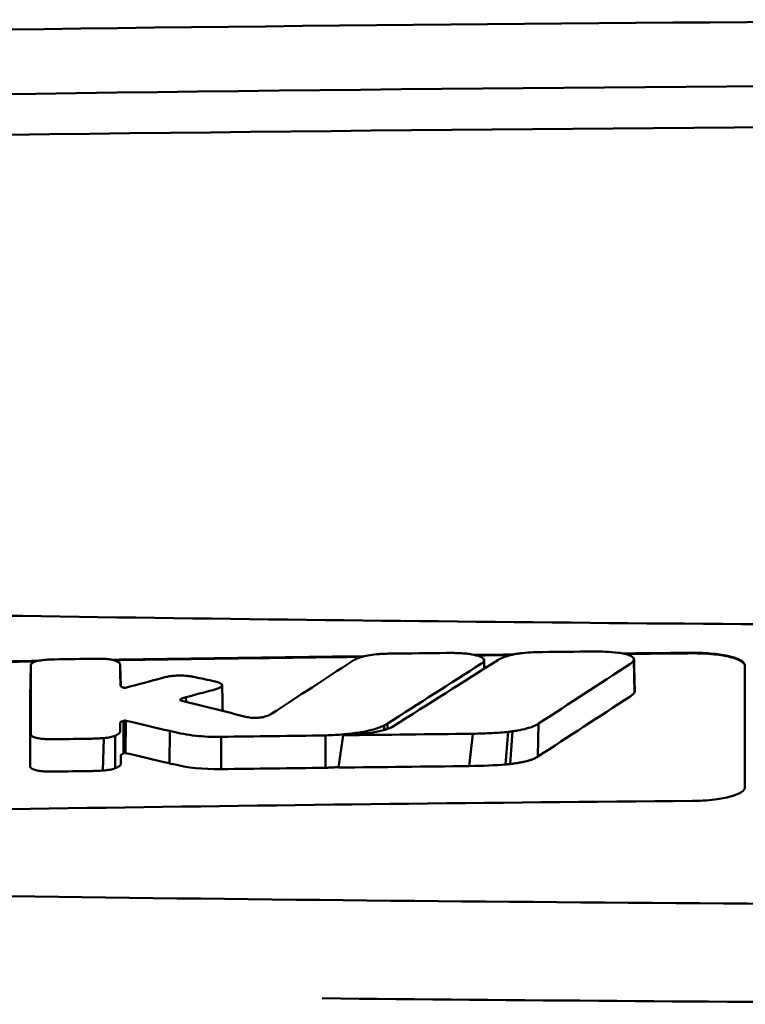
# Model space of a CAD drawing. Header units: millimetres. Extents: x 97 to 347, y 34 to 396.
# Tile 7 of 10: x 194 to 207, y 378 to 396. Entities that reach past the tile are written whole.
import ezdxf

# ---------------------------------------------------------------- set-up
doc = ezdxf.new("R2010")
doc.units = ezdxf.units.MM
doc.layers.add('Visible (ISO)', color=7, linetype='Continuous', lineweight=50)

msp = doc.modelspace()

# ---------------------------------------------------------------- linework, layer by layer
at = {"layer": 'Visible (ISO)'}
for p, q in [((193.728, 384.183), (193.716, 383.571)), ((195.431, 384.182), (195.44, 383.784)), ((205.217, 384.287), (205.227, 383.666)), ((195.433, 383.8), (195.433, 383.802)), ((196.575, 383.531), (196.575, 383.516)), ((196.681, 383.574), (196.685, 383.485)), ((195.495, 383.123), (195.493, 382.503)), ((195.516, 383.128), (195.51, 382.512)), ((195.536, 383.127), (195.53, 382.51)), ((200.522, 383.072), (200.523, 382.97)), ((203.401, 383.073), (203.387, 382.443)), ((196.375, 382.93), (196.37, 382.314)), ((200.456, 383.035), (200.457, 382.949)), ((202.146, 382.878), (202.079, 382.262)), ((202.823, 382.914), (202.768, 382.292)), ((202.905, 382.924), (202.858, 382.3)), ((195.118, 382.795), (195.101, 382.177)), ((195.335, 382.841), (195.332, 382.219)), ((197.355, 382.82), (197.352, 382.204)), ((199.34, 382.23), (199.34, 382.846)), ((199.59, 382.233), (199.675, 382.85))]:
    msp.add_line(p, q, dxfattribs=at)
for centre, major_axis, ratio, start_param, end_param in [((221.592, 367.264), (250.217, -0.007), 0.116796, 1.571075, 1.752137), ((221.747, 370.254), (225.492, 0.002), 0.110939, 1.570719, 1.791596), ((221.769, 370.224), (-227.223, 0), 0.106767, 4.71241, 4.92951), ((194.166, 382.798), (51.403, 0.789), 0.029133, 1.554631, 1.57023), ((-94.721, -3093.145), (-235.079, 3524.364), 0.687287, 6.065929, 6.066443), ((195.388, 382.742), (25.972, -6.076), 0.015321, 1.536366, 1.568667), ((221.461, -1401.415), (-1784.851, -1.513), 0.999745, 4.722363, 4.723748), ((196.42, 384.063), (6.766, -1.024), 0.083118, 5.966235, 6.005906), ((197.35, 382.823), (0.152, 0.003), 0.020884, 4.663305, 4.744135), ((221.491, -1404.454), (1787.892, 0), 0.999745, 1.583186, 1.584297), ((196.533, 382.71), (1.323, -0.316), 0.311917, 4.663131, 4.702558), ((474.389, 1088.533), (-278.359, -706.106), 0.063886, 0.008479, 0.026829), ((34.993, 407.092), (168.534, -24.577), 0.021127, 6.155066, 6.191262), ((193.728, 382.254), (-0.0014, -0.0329), 0.45485, 4.797147, 4.891032), ((221.983, -1421.745), (1804.576, 0), 0.999745, 1.583344, 1.584446), ((221.742, -1402.558), (-1785.382, -1.767), 0.999745, 4.722413, 4.723807)]:
    msp.add_ellipse(centre, major_axis=major_axis, ratio=ratio, start_param=start_param, end_param=end_param, dxfattribs=at)
for points, knots in [([(175.658, 385.475), (183.279, 385.288), (190.914, 385.148), (202.452, 385.007), (206.299, 384.971), (212.085, 384.936), (214.02, 384.927), (217.802, 384.915), (219.616, 384.912), (221.515, 384.911)], [0.000811, 0.000811, 0.000811, 0.000811, 2.334672, 2.334672, 3.49801, 3.49801, 4.08174, 4.08174, 4.638981, 4.638981, 4.638981, 4.638981]), ([(200.361, 384.396), (200.301, 384.392), (200.244, 384.386), (200.136, 384.369), (200.087, 384.358), (200.045, 384.346)], [-0.0377179, -0.0377179, -0.0377179, -0.0377179, -0.01935504, -0.01935504, 0, 0, 0, 0]), ([(200.599, 384.405), (200.56, 384.405), (200.52, 384.404), (200.441, 384.401), (200.401, 384.399), (200.361, 384.396)], [-0.02402213, -0.02402213, -0.02402213, -0.02402213, -0.01224647, -0.01224647, 0, 0, 0, 0]), ([(201.905, 384.414), (201.865, 384.415), (201.824, 384.417), (201.739, 384.418), (201.694, 384.418), (201.649, 384.417)], [-0.02574903, -0.02574903, -0.02574903, -0.02574903, -0.01343066, -0.01343066, 0, 0, 0, 0]), ([(202.326, 384.225), (202.342, 384.236), (202.353, 384.248), (202.363, 384.272), (202.362, 384.285), (202.343, 384.316), (202.317, 384.334), (202.239, 384.366), (202.188, 384.379), (202.093, 384.396), (202.057, 384.401), (201.981, 384.409), (201.944, 384.412), (201.905, 384.414)], [-0.1007335, -0.1007335, -0.1007335, -0.1007335, -0.0864518, -0.0864518, -0.070815, -0.070815, -0.0477471, -0.0477471, -0.0248109, -0.0248109, -0.0119957, -0.0119957, 0, 0, 0, 0]), ([(202.625, 384.283), (202.657, 384.304), (202.698, 384.323), (202.792, 384.357), (202.843, 384.372), (202.899, 384.385)], [0, 0, 0, 0, 0.0264811, 0.0264811, 0.04942684, 0.04942684, 0.04942684, 0.04942684]), ([(202.899, 384.385), (202.927, 384.392), (202.958, 384.398), (203.023, 384.408), (203.058, 384.412), (203.094, 384.416)], [0, 0, 0, 0, 0.01146668, 0.01146668, 0.02292794, 0.02292794, 0.02292794, 0.02292794]), ([(203.094, 384.416), (203.161, 384.422), (203.229, 384.427), (203.358, 384.433), (203.418, 384.435), (203.477, 384.435)], [0, 0, 0, 0, 0.02130972, 0.02130972, 0.03920168, 0.03920168, 0.03920168, 0.03920168]), ([(204.431, 384.445), (204.514, 384.445), (204.596, 384.444), (204.758, 384.437), (204.837, 384.431), (204.911, 384.422)], [0, 0, 0, 0, 0.02493845, 0.02493845, 0.04990411, 0.04990411, 0.04990411, 0.04990411]), ([(204.911, 384.422), (204.957, 384.416), (204.999, 384.409), (205.077, 384.391), (205.11, 384.381), (205.168, 384.357), (205.19, 384.343), (205.216, 384.315), (205.221, 384.301), (205.217, 384.287)], [0, 0, 0, 0, 0.01587272, 0.01587272, 0.03235839, 0.03235839, 0.05026104, 0.05026104, 0.06761699, 0.06761699, 0.06761699, 0.06761699]), ([(206.331, 384.421), (206.395, 384.421), (206.458, 384.42), (206.588, 384.415), (206.656, 384.41), (206.836, 384.393), (206.942, 384.376), (207.12, 384.334), (207.192, 384.309), (207.272, 384.265), (207.294, 384.248), (207.324, 384.213), (207.331, 384.196), (207.331, 384.178)], [0.000001, 0.000001, 0.000001, 0.000001, 0.0189524, 0.0189524, 0.0399692, 0.0399692, 0.0779065, 0.0779065, 0.1155872, 0.1155872, 0.137348, 0.137348, 0.1589354, 0.1589354, 0.1589354, 0.1589354]), ([(206.331, 384.411), (206.397, 384.411), (206.462, 384.41), (206.603, 384.404), (206.678, 384.399), (206.862, 384.379), (206.964, 384.362), (207.134, 384.319), (207.201, 384.294), (207.276, 384.252), (207.297, 384.235), (207.325, 384.202), (207.331, 384.185), (207.331, 384.168)], [0.000001, 0.000001, 0.000001, 0.000001, 0.0196149, 0.0196149, 0.0431871, 0.0431871, 0.0806063, 0.0806063, 0.1171477, 0.1171477, 0.1383045, 0.1383045, 0.1589286, 0.1589286, 0.1589286, 0.1589286]), ([(193.732, 384.201), (193.731, 384.198), (193.73, 384.195), (193.729, 384.189), (193.728, 384.186), (193.728, 384.183)], [-0.007314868, -0.007314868, -0.007314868, -0.007314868, -0.003657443, -0.003657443, 0, 0, 0, 0]), ([(194.052, 384.292), (194.004, 384.289), (193.959, 384.284), (193.874, 384.27), (193.837, 384.262), (193.785, 384.244), (193.767, 384.235), (193.742, 384.218), (193.735, 384.21), (193.732, 384.201)], [-0.05113032, -0.05113032, -0.05113032, -0.05113032, -0.03661036, -0.03661036, -0.02158494, -0.02158494, -0.01046232, -0.01046232, 0, 0, 0, 0]), ([(194.172, 384.296), (194.152, 384.295), (194.132, 384.295), (194.092, 384.293), (194.072, 384.293), (194.052, 384.292)], [-0.0120578, -0.0120578, -0.0120578, -0.0120578, -0.00602891, -0.00602891, 0, 0, 0, 0]), ([(195.094, 384.307), (195.075, 384.308), (195.056, 384.308), (195.016, 384.308), (194.995, 384.308), (194.974, 384.308)], [-0.01208774, -0.01208774, -0.01208774, -0.01208774, -0.00635487, -0.00635487, 0, 0, 0, 0]), ([(195.369, 384.258), (195.356, 384.264), (195.341, 384.27), (195.305, 384.281), (195.284, 384.286), (195.236, 384.295), (195.209, 384.299), (195.153, 384.304), (195.124, 384.306), (195.094, 384.307)], [-0.03642364, -0.03642364, -0.03642364, -0.03642364, -0.02759296, -0.02759296, -0.01849049, -0.01849049, -0.00911385, -0.00911385, 0, 0, 0, 0]), ([(195.431, 384.182), (195.431, 384.195), (195.426, 384.208), (195.406, 384.233), (195.39, 384.246), (195.369, 384.258)], [-0.03215724, -0.03215724, -0.03215724, -0.03215724, -0.01616009, -0.01616009, 0, 0, 0, 0]), ([(200.045, 384.346), (200.002, 384.333), (199.965, 384.319), (199.9, 384.291), (199.874, 384.277), (199.851, 384.262)], [-0.03864588, -0.03864588, -0.03864588, -0.03864588, -0.01880031, -0.01880031, 0, 0, 0, 0]), ([(202.313, 384.217), (202.316, 384.219), (202.318, 384.22), (202.322, 384.223), (202.324, 384.224), (202.326, 384.225)], [-0.003491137, -0.003491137, -0.003491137, -0.003491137, -0.001745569, -0.001745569, 0, 0, 0, 0]), ([(205.217, 384.287), (205.212, 384.273), (205.203, 384.259), (205.176, 384.231), (205.158, 384.217), (205.137, 384.203)], [0, 0, 0, 0, 0.01712312, 0.01712312, 0.03473945, 0.03473945, 0.03473945, 0.03473945]), ([(196.79, 383.97), (196.754, 383.976), (196.714, 383.981), (196.625, 383.987), (196.577, 383.988), (196.491, 383.985), (196.455, 383.983), (196.388, 383.975), (196.357, 383.971), (196.329, 383.965)], [-0.0498323, -0.0498323, -0.0498323, -0.0498323, -0.03617176, -0.03617176, -0.02170588, -0.02170588, -0.0105717, -0.0105717, 0, 0, 0, 0]), ([(195.501, 383.756), (195.495, 383.758), (195.487, 383.76), (195.471, 383.765), (195.464, 383.768), (195.454, 383.773), (195.45, 383.776), (195.437, 383.785), (195.433, 383.792), (195.433, 383.8)], [-0.02048694, -0.02048694, -0.02048694, -0.02048694, -0.01661307, -0.01661307, -0.01236262, -0.01236262, -0.00927922, -0.00927922, 0, 0, 0, 0]), ([(196.329, 383.965), (196.313, 383.962), (196.297, 383.959), (196.266, 383.951), (196.251, 383.947), (196.236, 383.943)], [-0.01248959, -0.01248959, -0.01248959, -0.01248959, -0.006512, -0.006512, 0, 0, 0, 0]), ([(196.835, 383.961), (196.828, 383.962), (196.82, 383.964), (196.805, 383.967), (196.798, 383.968), (196.79, 383.97)], [-0.005954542, -0.005954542, -0.005954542, -0.005954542, -0.00297727, -0.00297727, 0, 0, 0, 0]), ([(197.269, 383.867), (197.263, 383.868), (197.258, 383.87), (197.246, 383.872), (197.24, 383.874), (197.234, 383.875)], [-0.00490164, -0.00490164, -0.00490164, -0.00490164, -0.002450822, -0.002450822, 0, 0, 0, 0]), ([(197.335, 383.761), (197.351, 383.77), (197.362, 383.779), (197.374, 383.798), (197.375, 383.807), (197.363, 383.827), (197.351, 383.836), (197.317, 383.853), (197.295, 383.86), (197.269, 383.867)], [-0.04671997, -0.04671997, -0.04671997, -0.04671997, -0.03538139, -0.03538139, -0.02350504, -0.02350504, -0.01139688, -0.01139688, 0, 0, 0, 0]), ([(195.538, 383.756), (195.536, 383.756), (195.533, 383.755), (195.527, 383.755), (195.524, 383.755), (195.52, 383.755), (195.52, 383.755), (195.519, 383.755), (195.519, 383.755), (195.518, 383.755), (195.517, 383.755), (195.514, 383.755), (195.511, 383.755), (195.505, 383.756), (195.503, 383.756), (195.501, 383.756)], [-0.004606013, -0.004606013, -0.004606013, -0.004606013, -0.003438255, -0.003438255, -0.002112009, -0.002112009, -0.002029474, -0.002029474, -0.001947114, -0.001947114, -0.001614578, -0.001614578, -0.000682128, -0.000682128, 0, 0, 0, 0]), ([(195.552, 383.759), (195.549, 383.759), (195.547, 383.758), (195.543, 383.757), (195.54, 383.757), (195.538, 383.756)], [-0.00169855, -0.00169855, -0.00169855, -0.00169855, -0.000849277, -0.000849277, 0, 0, 0, 0]), ([(197.193, 383.71), (197.221, 383.718), (197.247, 383.725), (197.295, 383.742), (197.316, 383.752), (197.335, 383.761)], [-0.02471221, -0.02471221, -0.02471221, -0.02471221, -0.01263472, -0.01263472, 0, 0, 0, 0]), ([(205.227, 383.666), (205.218, 383.652), (205.206, 383.638), (205.176, 383.61), (205.157, 383.596), (205.136, 383.583)], [0, 0, 0, 0, 0.01745385, 0.01745385, 0.03518305, 0.03518305, 0.03518305, 0.03518305]), ([(196.58, 383.514), (196.575, 383.516), (196.572, 383.519), (196.57, 383.525), (196.571, 383.528), (196.575, 383.531)], [-0.0073251, -0.0073251, -0.0073251, -0.0073251, -0.003944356, -0.003944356, 0, 0, 0, 0]), ([(196.575, 383.531), (196.579, 383.534), (196.583, 383.537), (196.594, 383.543), (196.6, 383.547), (196.611, 383.552), (196.616, 383.554), (196.639, 383.562), (196.659, 383.568), (196.681, 383.574)], [-0.02035992, -0.02035992, -0.02035992, -0.02035992, -0.01645196, -0.01645196, -0.0122888, -0.0122888, -0.00943827, -0.00943827, 0, 0, 0, 0]), ([(196.604, 383.505), (196.599, 383.506), (196.595, 383.508), (196.587, 383.51), (196.583, 383.512), (196.58, 383.514)], [-0.004403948, -0.004403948, -0.004403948, -0.004403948, -0.002275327, -0.002275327, 0, 0, 0, 0]), ([(198.316, 383.261), (198.299, 383.249), (198.278, 383.238), (198.227, 383.217), (198.196, 383.207), (198.159, 383.197)], [-0.02994324, -0.02994324, -0.02994324, -0.02994324, -0.01548431, -0.01548431, 0, 0, 0, 0]), ([(195.432, 383.085), (195.432, 383.089), (195.433, 383.093), (195.44, 383.101), (195.446, 383.105), (195.458, 383.111), (195.462, 383.112), (195.477, 383.118), (195.488, 383.12), (195.495, 383.123)], [-0.01251254, -0.01251254, -0.01251254, -0.01251254, -0.00901213, -0.00901213, -0.00544118, -0.00544118, -0.00386807, -0.00386807, 0, 0, 0, 0]), ([(195.432, 382.934), (195.432, 382.947), (195.432, 382.969), (195.432, 382.984), (195.432, 382.997), (195.432, 383.035), (195.432, 383.06), (195.432, 383.085)], [0, 0, 0, 0, 0.0162879, 0.0162879, 0.0977077, 0.0977077, 0.2605668, 0.2605668, 0.2605668, 0.2605668]), ([(195.495, 383.123), (195.498, 383.124), (195.502, 383.125), (195.509, 383.127), (195.512, 383.127), (195.516, 383.128)], [-0.00300659, -0.00300659, -0.00300659, -0.00300659, -0.001503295, -0.001503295, 0, 0, 0, 0]), ([(195.516, 383.128), (195.517, 383.128), (195.519, 383.129), (195.523, 383.129), (195.524, 383.129), (195.526, 383.129), (195.526, 383.129), (195.526, 383.129), (195.526, 383.129), (195.526, 383.129), (195.526, 383.129), (195.527, 383.129), (195.528, 383.129), (195.53, 383.128), (195.532, 383.128), (195.534, 383.128), (195.535, 383.127), (195.536, 383.127)], [-0.002281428, -0.002281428, -0.002281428, -0.002281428, -0.001665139, -0.001665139, -0.001287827, -0.001287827, -0.001274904, -0.001274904, -0.00126194, -0.00126194, -0.001209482, -0.001209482, -0.000987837, -0.000987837, -0.000549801, -0.000549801, 0, 0, 0, 0]), ([(197.866, 383.192), (197.863, 383.192), (197.859, 383.193), (197.853, 383.195), (197.849, 383.195), (197.846, 383.196)], [-0.002881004, -0.002881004, -0.002881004, -0.002881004, -0.001440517, -0.001440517, 0, 0, 0, 0]), ([(198.159, 383.197), (198.148, 383.194), (198.136, 383.192), (198.109, 383.188), (198.094, 383.186), (198.053, 383.182), (198.026, 383.18), (197.974, 383.18), (197.949, 383.181), (197.904, 383.185), (197.884, 383.188), (197.866, 383.192)], [-0.03228767, -0.03228767, -0.03228767, -0.03228767, -0.02770248, -0.02770248, -0.02275386, -0.02275386, -0.01468895, -0.01468895, -0.00707707, -0.00707707, 0, 0, 0, 0]), ([(200.456, 383.035), (200.468, 383.041), (200.479, 383.048), (200.501, 383.06), (200.512, 383.066), (200.522, 383.072)], [-0.01617209, -0.01617209, -0.01617209, -0.01617209, -0.00808599, -0.00808599, 0, 0, 0, 0]), ([(203.401, 383.073), (203.375, 383.055), (203.345, 383.039), (203.306, 383.022), (203.267, 383.006), (203.223, 382.991), (203.171, 382.977), (203.119, 382.963), (203.06, 382.95), (202.998, 382.939), (202.968, 382.934), (202.936, 382.928), (202.905, 382.924)], [0, 0, 0, 0, 0.2297075, 0.2297075, 0.2297075, 0.4574814, 0.4574814, 0.4574814, 0.6826089, 0.6826089, 0.6826089, 0.7908188, 0.7908188, 0.7908188, 0.7908188]), ([(193.725, 382.863), (193.726, 382.852), (193.733, 382.842), (193.762, 382.823), (193.784, 382.813), (193.837, 382.798), (193.866, 382.792), (193.93, 382.782), (193.964, 382.779), (194, 382.777)], [-0.04908253, -0.04908253, -0.04908253, -0.04908253, -0.03649581, -0.03649581, -0.02308132, -0.02308132, -0.01125263, -0.01125263, 0, 0, 0, 0]), ([(195.335, 382.841), (195.37, 382.856), (195.395, 382.872), (195.425, 382.903), (195.432, 382.918), (195.432, 382.934)], [-0.03917193, -0.03917193, -0.03917193, -0.03917193, -0.0186408, -0.0186408, 0, 0, 0, 0]), ([(196.426, 382.918), (196.554, 382.886), (196.703, 382.857), (196.947, 382.831), (197.024, 382.825), (197.183, 382.819), (197.263, 382.818), (197.343, 382.82)], [-0.105367, -0.105367, -0.105367, -0.105367, -0.0488724, -0.0488724, -0.0241035, -0.0241035, 0, 0, 0, 0]), ([(199.34, 382.846), (199.458, 382.85), (199.576, 382.857), (199.793, 382.876), (199.893, 382.888), (200.086, 382.919), (200.176, 382.938), (200.336, 382.983), (200.402, 383.008), (200.456, 383.035)], [-0.1396927, -0.1396927, -0.1396927, -0.1396927, -0.1039474, -0.1039474, -0.0713068, -0.0713068, -0.0361761, -0.0361761, 0, 0, 0, 0]), ([(199.675, 382.85), (199.78, 382.854), (199.884, 382.861), (200.074, 382.879), (200.16, 382.889), (200.329, 382.917), (200.409, 382.934), (200.543, 382.975), (200.596, 382.998), (200.635, 383.022)], [0, 0, 0, 0, 0.0316908, 0.0316908, 0.0599134, 0.0599134, 0.0913031, 0.0913031, 0.1228865, 0.1228865, 0.1228865, 0.1228865]), ([(202.823, 382.914), (202.725, 382.904), (202.622, 382.897), (202.397, 382.884), (202.27, 382.88), (202.146, 382.878)], [0, 0, 0, 0, 0.0313472, 0.0313472, 0.06861154, 0.06861154, 0.06861154, 0.06861154]), ([(194, 382.777), (194.033, 382.775), (194.066, 382.774), (194.135, 382.773), (194.171, 382.773), (194.206, 382.773)], [-0.02088223, -0.02088223, -0.02088223, -0.02088223, -0.01062105, -0.01062105, 0, 0, 0, 0]), ([(194.884, 382.784), (194.922, 382.784), (194.961, 382.786), (195.039, 382.789), (195.079, 382.792), (195.118, 382.795)], [-0.02385699, -0.02385699, -0.02385699, -0.02385699, -0.01223524, -0.01223524, 0, 0, 0, 0]), ([(195.118, 382.795), (195.161, 382.8), (195.202, 382.805), (195.277, 382.821), (195.309, 382.83), (195.335, 382.841)], [-0.02836789, -0.02836789, -0.02836789, -0.02836789, -0.01466479, -0.01466479, 0, 0, 0, 0]), ([(195.444, 382.463), (195.444, 382.465), (195.444, 382.467), (195.445, 382.47), (195.446, 382.473), (195.448, 382.475), (195.45, 382.478), (195.452, 382.48), (195.454, 382.481), (195.456, 382.483), (195.457, 382.484), (195.459, 382.485), (195.46, 382.486), (195.462, 382.487), (195.464, 382.488), (195.466, 382.489), (195.468, 382.49), (195.47, 382.492), (195.472, 382.493), (195.474, 382.494), (195.476, 382.495), (195.479, 382.496), (195.481, 382.497), (195.483, 382.498), (195.485, 382.499), (195.488, 382.5), (195.491, 382.502), (195.493, 382.503)], [0, 0, 0, 0, 0.0303952, 0.0303952, 0.0303952, 0.062529, 0.062529, 0.062529, 0.0836646, 0.0836646, 0.0836646, 0.0973848, 0.0973848, 0.0973848, 0.1111615, 0.1111615, 0.1111615, 0.1249801, 0.1249801, 0.1249801, 0.1388281, 0.1388281, 0.1388281, 0.1526703, 0.1526703, 0.1526703, 0.1727383, 0.1727383, 0.1727383, 0.1727383]), ([(195.493, 382.503), (195.496, 382.505), (195.499, 382.506), (195.504, 382.509), (195.507, 382.51), (195.51, 382.512)], [-0.003660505, -0.003660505, -0.003660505, -0.003660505, -0.001830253, -0.001830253, 0, 0, 0, 0]), ([(195.51, 382.512), (195.51, 382.512), (195.51, 382.512), (195.51, 382.512), (195.51, 382.512), (195.51, 382.512), (195.51, 382.512), (195.51, 382.512), (195.51, 382.512), (195.51, 382.512), (195.51, 382.512), (195.51, 382.512), (195.51, 382.512), (195.51, 382.512), (195.51, 382.512), (195.51, 382.512), (195.51, 382.512), (195.51, 382.512), (195.51, 382.512), (195.51, 382.512), (195.511, 382.512), (195.511, 382.512), (195.511, 382.512), (195.511, 382.512), (195.511, 382.512), (195.511, 382.512), (195.511, 382.512), (195.511, 382.512), (195.511, 382.512), (195.511, 382.512), (195.511, 382.512), (195.511, 382.512), (195.511, 382.512), (195.511, 382.512), (195.512, 382.512), (195.512, 382.512), (195.512, 382.512), (195.512, 382.512), (195.512, 382.512), (195.512, 382.512), (195.512, 382.512), (195.512, 382.512), (195.512, 382.512), (195.513, 382.512), (195.513, 382.512), (195.513, 382.512), (195.513, 382.512), (195.513, 382.512), (195.513, 382.512), (195.513, 382.512), (195.514, 382.512), (195.514, 382.512), (195.514, 382.512), (195.514, 382.512), (195.514, 382.512), (195.514, 382.512), (195.515, 382.512), (195.515, 382.512), (195.515, 382.512), (195.515, 382.512), (195.515, 382.512), (195.515, 382.512), (195.516, 382.512), (195.516, 382.512), (195.516, 382.512), (195.516, 382.512), (195.516, 382.512), (195.516, 382.512), (195.517, 382.512), (195.517, 382.512), (195.517, 382.512), (195.517, 382.512), (195.517, 382.512), (195.517, 382.512), (195.518, 382.512), (195.518, 382.512), (195.518, 382.512), (195.518, 382.512), (195.518, 382.512), (195.518, 382.512), (195.519, 382.512), (195.519, 382.512), (195.519, 382.512), (195.519, 382.512), (195.519, 382.512), (195.52, 382.512), (195.52, 382.512), (195.52, 382.512), (195.52, 382.512), (195.52, 382.512), (195.52, 382.512), (195.521, 382.512), (195.521, 382.512), (195.521, 382.512), (195.521, 382.512), (195.521, 382.512), (195.521, 382.512), (195.522, 382.512), (195.522, 382.512), (195.522, 382.512), (195.522, 382.512), (195.522, 382.512), (195.522, 382.512), (195.523, 382.512), (195.523, 382.512), (195.523, 382.512), (195.523, 382.512), (195.523, 382.512), (195.523, 382.512), (195.523, 382.512), (195.524, 382.512), (195.524, 382.512), (195.524, 382.512), (195.524, 382.512), (195.524, 382.512), (195.524, 382.512), (195.525, 382.512), (195.525, 382.512), (195.525, 382.512), (195.525, 382.512), (195.525, 382.512), (195.526, 382.512), (195.526, 382.512), (195.526, 382.512), (195.526, 382.512), (195.526, 382.512), (195.527, 382.512), (195.527, 382.512), (195.527, 382.511), (195.527, 382.511), (195.527, 382.511), (195.528, 382.511), (195.528, 382.511), (195.528, 382.511), (195.528, 382.511), (195.528, 382.511), (195.528, 382.511), (195.529, 382.511), (195.529, 382.511), (195.529, 382.511), (195.529, 382.511), (195.529, 382.511), (195.53, 382.511), (195.53, 382.51), (195.53, 382.51), (195.53, 382.51), (195.53, 382.51), (195.53, 382.51)], [0, 0, 0, 0, 0.00010092, 0.00010092, 0.00010092, 0.00021421, 0.00021421, 0.00021421, 0.00034191, 0.00034191, 0.00034191, 0.00048614, 0.00048614, 0.00048614, 0.0006491, 0.0006491, 0.0006491, 0.00083295, 0.00083295, 0.00083295, 0.0010398, 0.0010398, 0.0010398, 0.00127155, 0.00127155, 0.00127155, 0.00152985, 0.00152985, 0.00152985, 0.00181601, 0.00181601, 0.00181601, 0.00213099, 0.00213099, 0.00213099, 0.00247531, 0.00247531, 0.00247531, 0.00284913, 0.00284913, 0.00284913, 0.0032522, 0.0032522, 0.0032522, 0.00368392, 0.00368392, 0.00368392, 0.00414337, 0.00414337, 0.00414337, 0.00462932, 0.00462932, 0.00462932, 0.00514025, 0.00514025, 0.00514025, 0.00567435, 0.00567435, 0.00567435, 0.00622948, 0.00622948, 0.00622948, 0.00680328, 0.00680328, 0.00680328, 0.00722748, 0.00722748, 0.00722748, 0.00765639, 0.00765639, 0.00765639, 0.00809021, 0.00809021, 0.00809021, 0.00853045, 0.00853045, 0.00853045, 0.00898118, 0.00898118, 0.00898118, 0.00944983, 0.00944983, 0.00944983, 0.01019771, 0.01019771, 0.01019771, 0.01072731, 0.01072731, 0.01072731, 0.01127043, 0.01127043, 0.01127043, 0.01182038, 0.01182038, 0.01182038, 0.01237373, 0.01237373, 0.01237373, 0.01292903, 0.01292903, 0.01292903, 0.01348579, 0.01348579, 0.01348579, 0.01404385, 0.01404385, 0.01404385, 0.01460318, 0.01460318, 0.01460318, 0.01516377, 0.01516377, 0.01516377, 0.01572559, 0.01572559, 0.01572559, 0.01628856, 0.01628856, 0.01628856, 0.01719056, 0.01719056, 0.01719056, 0.01809498, 0.01809498, 0.01809498, 0.01900069, 0.01900069, 0.01900069, 0.01990628, 0.01990628, 0.01990628, 0.02081008, 0.02081008, 0.02081008, 0.02171014, 0.02171014, 0.02171014, 0.0226042, 0.0226042, 0.0226042, 0.02403673, 0.02403673, 0.02403673, 0.02490235, 0.02490235, 0.02490235, 0.02514715, 0.02514715, 0.02514715, 0.02514715]), ([(195.332, 382.219), (195.369, 382.232), (195.397, 382.247), (195.435, 382.278), (195.444, 382.294), (195.444, 382.311)], [-0.0393647, -0.0393647, -0.0393647, -0.0393647, -0.02005998, -0.02005998, 0, 0, 0, 0]), ([(195.444, 382.311), (195.444, 382.324), (195.444, 382.346), (195.444, 382.361), (195.444, 382.374), (195.444, 382.412), (195.444, 382.437), (195.444, 382.463)], [0, 0, 0, 0, 0.0163048, 0.0163048, 0.0978171, 0.0978171, 0.2608531, 0.2608531, 0.2608531, 0.2608531]), ([(202.858, 382.3), (202.839, 382.298), (202.819, 382.296), (202.8, 382.295), (202.79, 382.294), (202.779, 382.293), (202.768, 382.292)], [0, 0, 0, 0, 0.05948342, 0.05948342, 0.05948342, 0.09287765, 0.09287765, 0.09287765, 0.09287765]), ([(203.387, 382.443), (203.377, 382.436), (203.366, 382.429), (203.353, 382.422), (203.341, 382.415), (203.327, 382.409), (203.312, 382.402), (203.297, 382.396), (203.281, 382.389), (203.264, 382.383), (203.247, 382.377), (203.228, 382.371), (203.208, 382.365), (203.188, 382.36), (203.167, 382.354), (203.145, 382.349), (203.123, 382.344), (203.1, 382.338), (203.076, 382.334), (203.052, 382.329), (203.027, 382.324), (203.001, 382.32), (202.976, 382.316), (202.949, 382.312), (202.922, 382.309), (202.901, 382.306), (202.879, 382.303), (202.858, 382.3)], [0, 0, 0, 0, 0.0909424, 0.0909424, 0.0909424, 0.1817542, 0.1817542, 0.1817542, 0.2723918, 0.2723918, 0.2723918, 0.3628196, 0.3628196, 0.3628196, 0.4530191, 0.4530191, 0.4530191, 0.5429943, 0.5429943, 0.5429943, 0.6327704, 0.6327704, 0.6327704, 0.7223865, 0.7223865, 0.7223865, 0.7930355, 0.7930355, 0.7930355, 0.7930355]), ([(193.713, 382.249), (193.713, 382.239), (193.72, 382.23), (193.744, 382.211), (193.763, 382.202), (193.812, 382.186), (193.842, 382.179), (193.908, 382.168), (193.943, 382.164), (193.981, 382.161)], [-0.04924341, -0.04924341, -0.04924341, -0.04924341, -0.03730774, -0.03730774, -0.02457836, -0.02457836, -0.01203215, -0.01203215, 0, 0, 0, 0]), ([(193.981, 382.161), (194.016, 382.159), (194.051, 382.157), (194.12, 382.156), (194.153, 382.156), (194.186, 382.156)], [-0.02086728, -0.02086728, -0.02086728, -0.02086728, -0.01001262, -0.01001262, 0, 0, 0, 0]), ([(194.864, 382.167), (194.904, 382.167), (194.944, 382.169), (195.023, 382.172), (195.062, 382.174), (195.101, 382.177)], [-0.02395861, -0.02395861, -0.02395861, -0.02395861, -0.01199304, -0.01199304, 0, 0, 0, 0]), ([(195.101, 382.177), (195.147, 382.18), (195.19, 382.186), (195.269, 382.2), (195.304, 382.209), (195.332, 382.219)], [-0.02856182, -0.02856182, -0.02856182, -0.02856182, -0.01439277, -0.01439277, 0, 0, 0, 0]), ([(199.34, 382.23), (199.362, 382.23), (199.381, 382.231), (199.403, 382.232), (199.425, 382.233), (199.444, 382.234), (199.466, 382.235), (199.487, 382.237), (199.506, 382.238), (199.528, 382.239), (199.55, 382.24), (199.569, 382.242), (199.59, 382.243), (199.591, 382.243), (199.591, 382.243), (199.592, 382.243)], [0, 0, 0, 0, 0.0666108, 0.0666108, 0.0666108, 0.1332483, 0.1332483, 0.1332483, 0.1998749, 0.1998749, 0.1998749, 0.2664632, 0.2664632, 0.2664632, 0.2681614, 0.2681614, 0.2681614, 0.2681614]), ([(207.331, 381.856), (207.331, 381.824), (207.306, 381.791), (207.209, 381.731), (207.142, 381.705), (206.973, 381.659), (206.872, 381.639), (206.688, 381.616), (206.613, 381.609), (206.468, 381.6), (206.4, 381.598), (206.331, 381.597)], [0.000001, 0.000001, 0.000001, 0.000001, 0.0401743, 0.0401743, 0.0774188, 0.0774188, 0.1148795, 0.1148795, 0.138742, 0.138742, 0.1592822, 0.1592822, 0.1592822, 0.1592822]), ([(206.331, 381.597), (202.487, 381.565), (198.645, 381.52), (190.933, 381.405), (187.069, 381.336), (183.203, 381.254)], [0.000001, 0.000001, 0.000001, 0.000001, 1.153366, 1.153366, 2.313577, 2.313577, 2.313577, 2.313577]), ([(221.437, 379.591), (211.752, 379.593), (202.073, 379.66), (182.745, 379.925), (173.115, 380.124), (163.61, 380.388)], [0.032666, 0.032666, 0.032666, 0.032666, 2.938218, 2.938218, 5.868286, 5.868286, 5.868286, 5.868286])]:
    msp.add_open_spline(points, degree=3, knots=knots, dxfattribs=at)
for points in [[(201.649, 384.417), (201.299, 384.413), (200.949, 384.409), (200.599, 384.405)], [(202.181, 384.379), (202.423, 384.382), (202.666, 384.385), (202.909, 384.387)], [(202.219, 384.37), (202.434, 384.372), (202.65, 384.375), (202.866, 384.377)], [(203.477, 384.435), (203.795, 384.438), (204.113, 384.442), (204.431, 384.445)], [(204.998, 384.408), (205.442, 384.413), (205.887, 384.417), (206.331, 384.421)], [(205.042, 384.399), (205.472, 384.403), (205.902, 384.407), (206.331, 384.411)], [(192.891, 384.252), (193.215, 384.257), (193.54, 384.262), (193.864, 384.267)], [(192.944, 384.242), (193.237, 384.247), (193.53, 384.252), (193.824, 384.257)], [(193.728, 384.183), (193.727, 383.744), (193.726, 383.305), (193.725, 382.866)], [(195.269, 384.289), (196.872, 384.313), (198.475, 384.335), (200.078, 384.355)], [(195.309, 384.28), (196.886, 384.303), (198.464, 384.325), (200.041, 384.344)], [(195.433, 383.802), (195.432, 383.928), (195.432, 384.055), (195.431, 384.182)], [(199.851, 384.262), (199.34, 383.928), (198.828, 383.594), (198.316, 383.261)], [(200.522, 383.072), (201.119, 383.454), (201.716, 383.835), (202.313, 384.217)], [(200.635, 383.022), (201.3, 383.444), (201.96, 383.862), (202.625, 384.283)], [(202.361, 384.277), (202.362, 384.224), (202.364, 384.171), (202.365, 384.118)], [(205.137, 384.203), (204.559, 383.828), (203.978, 383.449), (203.401, 383.073)], [(205.219, 384.297), (205.223, 384.093), (205.227, 383.889), (205.232, 383.686)], [(207.331, 384.178), (207.331, 383.405), (207.331, 382.629), (207.331, 381.856)], [(196.236, 383.943), (196.008, 383.882), (195.78, 383.821), (195.552, 383.759)], [(197.234, 383.875), (197.101, 383.904), (196.968, 383.932), (196.835, 383.961)], [(197.373, 383.804), (197.376, 383.64), (197.379, 383.476), (197.383, 383.312)], [(196.681, 383.574), (196.852, 383.619), (197.022, 383.665), (197.193, 383.71)], [(205.232, 383.686), (205.232, 383.679), (205.23, 383.673), (205.227, 383.666)], [(193.716, 383.571), (193.715, 383.132), (193.714, 382.691), (193.713, 382.252)], [(205.136, 383.583), (204.554, 383.204), (203.969, 382.822), (203.387, 382.443)], [(193.725, 382.866), (193.725, 382.865), (193.725, 382.864), (193.725, 382.863)], [(196.375, 382.93), (196.392, 382.926), (196.409, 382.922), (196.426, 382.918)], [(194.206, 382.773), (194.432, 382.777), (194.658, 382.78), (194.884, 382.784)], [(195.53, 382.51), (195.81, 382.445), (196.089, 382.379), (196.37, 382.314)], [(194.186, 382.156), (194.411, 382.16), (194.639, 382.163), (194.864, 382.167)], [(197.34, 382.203), (197.344, 382.203), (197.348, 382.203), (197.352, 382.204)], [(221.764, 377.721), (214.257, 377.721), (206.754, 377.759), (199.28, 377.835)]]:
    msp.add_open_spline(points, degree=3, dxfattribs=at)

doc.saveas('drawing.dxf')
